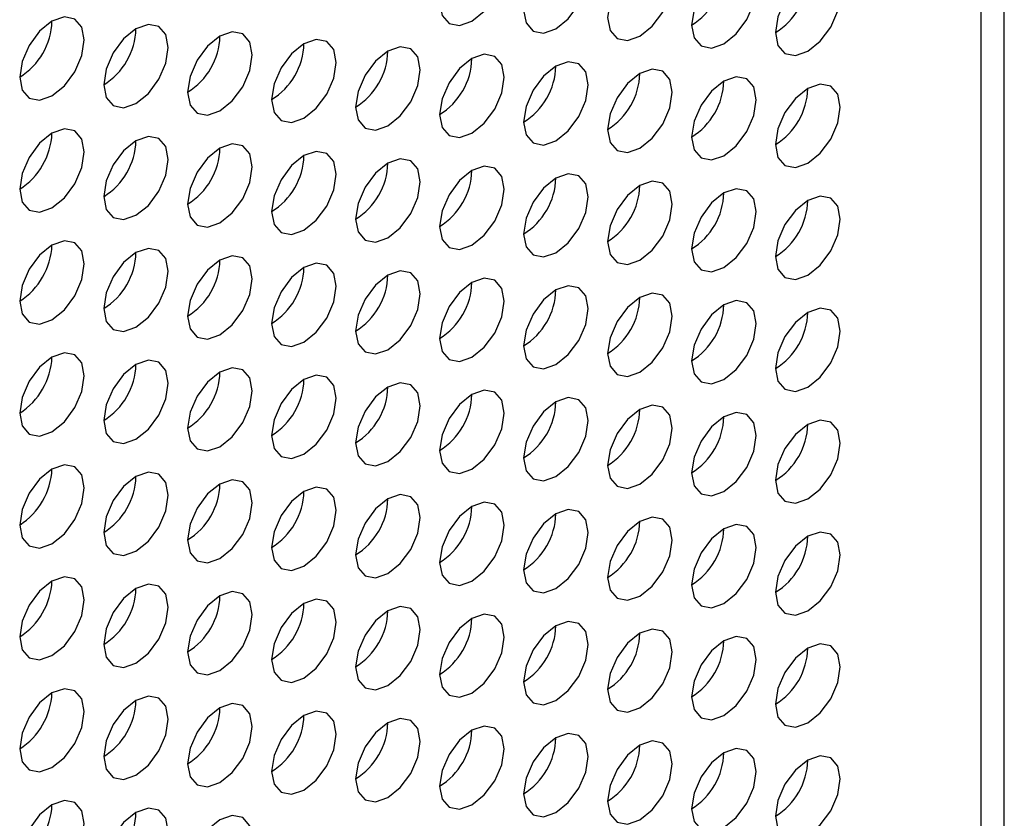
# Model space of a CAD drawing. Header units: millimetres. Extents: x 3619 to 4737, y 1503 to 2366.
# Tile 239 of 256: x 4639.36 to 4646.55, y 2069.16 to 2074.99. Entities that reach past the tile are written whole.
import ezdxf

# ---------------------------------------------------------------- set-up
doc = ezdxf.new("R2010")
doc.units = ezdxf.units.MM

msp = doc.modelspace()

# ---------------------------------------------------------------- linework, layer by layer
at = {"color": 7, "linetype": 'Continuous', "lineweight": 30}
for p, q in [((4646.5451, 2009.4094), (4646.5451, 2133.7755)), ((4646.3755, 2009.1811), (4646.3755, 2133.5312))]:
    msp.add_line(p, q, dxfattribs=at)
at = {"color": 7, "linetype": 'Continuous', "lineweight": 30, "flags": 128}
for points in [[(4642.6601, 2074.9733), (4642.7503, 2075.0461), (4642.8267, 2075.1493), (4642.8778, 2075.2671), (4642.8958, 2075.3816), (4642.8778, 2075.4754), (4642.8267, 2075.5342), (4642.7503, 2075.549), (4642.6601, 2075.5177), (4642.5699, 2075.4449), (4642.4934, 2075.3417), (4642.4423, 2075.2239), (4642.4244, 2075.1094), (4642.4423, 2075.0156), (4642.4934, 2074.9568), (4642.5699, 2074.942), (4642.6601, 2074.9733)], [(4643.2729, 2074.9188), (4643.3631, 2074.9916), (4643.4396, 2075.0948), (4643.4906, 2075.2126), (4643.5086, 2075.3271), (4643.4906, 2075.4209), (4643.4396, 2075.4797), (4643.3631, 2075.4945), (4643.2729, 2075.4632), (4643.1827, 2075.3904), (4643.1062, 2075.2873), (4643.0551, 2075.1695), (4643.0372, 2075.0549), (4643.0551, 2074.9611), (4643.1062, 2074.9023), (4643.1827, 2074.8875), (4643.2729, 2074.9188)], [(4643.8857, 2074.8643), (4643.9759, 2074.9371), (4644.0524, 2075.0403), (4644.1035, 2075.1581), (4644.1214, 2075.2726), (4644.1035, 2075.3664), (4644.0524, 2075.4252), (4643.9759, 2075.44), (4643.8857, 2075.4087), (4643.7955, 2075.3359), (4643.719, 2075.2328), (4643.668, 2075.115), (4643.65, 2075.0004), (4643.668, 2074.9066), (4643.719, 2074.8478), (4643.7955, 2074.833), (4643.8857, 2074.8643)], [(4644.4985, 2074.8098), (4644.5887, 2074.8826), (4644.6652, 2074.9858), (4644.7163, 2075.1036), (4644.7342, 2075.2181), (4644.7163, 2075.3119), (4644.6652, 2075.3707), (4644.5887, 2075.3856), (4644.4985, 2075.3542), (4644.4083, 2075.2814), (4644.3319, 2075.1783), (4644.2808, 2075.0605), (4644.2628, 2074.946), (4644.2808, 2074.8522), (4644.3319, 2074.7933), (4644.4083, 2074.7785), (4644.4985, 2074.8098)], [(4645.1114, 2074.7553), (4645.2016, 2074.8281), (4645.278, 2074.9313), (4645.3291, 2075.0491), (4645.3471, 2075.1636), (4645.3291, 2075.2574), (4645.278, 2075.3162), (4645.2016, 2075.3311), (4645.1114, 2075.2997), (4645.0212, 2075.2269), (4644.9447, 2075.1238), (4644.8936, 2075.006), (4644.8757, 2074.8915), (4644.8936, 2074.7977), (4644.9447, 2074.7389), (4645.0212, 2074.724), (4645.1114, 2074.7553)], [(4639.5959, 2074.4292), (4639.6861, 2074.502), (4639.7626, 2074.6052), (4639.8137, 2074.723), (4639.8316, 2074.8375), (4639.8137, 2074.9313), (4639.7626, 2074.9901), (4639.6861, 2075.005), (4639.5959, 2074.9736), (4639.5057, 2074.9008), (4639.4293, 2074.7977), (4639.3782, 2074.6799), (4639.3602, 2074.5654), (4639.3782, 2074.4716), (4639.4293, 2074.4128), (4639.5057, 2074.3979), (4639.5959, 2074.4292)], [(4640.2088, 2074.3748), (4640.299, 2074.4475), (4640.3754, 2074.5507), (4640.4265, 2074.6685), (4640.4445, 2074.783), (4640.4265, 2074.8768), (4640.3754, 2074.9356), (4640.299, 2074.9505), (4640.2088, 2074.9191), (4640.1186, 2074.8463), (4640.0421, 2074.7432), (4639.991, 2074.6254), (4639.9731, 2074.5109), (4639.991, 2074.4171), (4640.0421, 2074.3583), (4640.1186, 2074.3434), (4640.2088, 2074.3748)], [(4640.8216, 2074.3203), (4640.9118, 2074.3931), (4640.9882, 2074.4962), (4641.0393, 2074.614), (4641.0573, 2074.7285), (4641.0393, 2074.8223), (4640.9882, 2074.8811), (4640.9118, 2074.896), (4640.8216, 2074.8646), (4640.7314, 2074.7918), (4640.6549, 2074.6887), (4640.6038, 2074.5709), (4640.5859, 2074.4564), (4640.6038, 2074.3626), (4640.6549, 2074.3038), (4640.7314, 2074.2889), (4640.8216, 2074.3203)], [(4641.4344, 2074.2658), (4641.5246, 2074.3386), (4641.6011, 2074.4417), (4641.6522, 2074.5595), (4641.6701, 2074.674), (4641.6522, 2074.7678), (4641.6011, 2074.8266), (4641.5246, 2074.8415), (4641.4344, 2074.8101), (4641.3442, 2074.7373), (4641.2677, 2074.6342), (4641.2166, 2074.5164), (4641.1987, 2074.4019), (4641.2166, 2074.3081), (4641.2677, 2074.2493), (4641.3442, 2074.2344), (4641.4344, 2074.2658)], [(4642.0472, 2074.2113), (4642.1374, 2074.2841), (4642.2139, 2074.3872), (4642.265, 2074.505), (4642.2829, 2074.6195), (4642.265, 2074.7133), (4642.2139, 2074.7721), (4642.1374, 2074.787), (4642.0472, 2074.7556), (4641.957, 2074.6828), (4641.8806, 2074.5797), (4641.8295, 2074.4619), (4641.8115, 2074.3474), (4641.8295, 2074.2536), (4641.8806, 2074.1948), (4641.957, 2074.1799), (4642.0472, 2074.2113)], [(4642.6601, 2074.1568), (4642.7503, 2074.2296), (4642.8267, 2074.3327), (4642.8778, 2074.4505), (4642.8958, 2074.565), (4642.8778, 2074.6588), (4642.8267, 2074.7176), (4642.7503, 2074.7325), (4642.6601, 2074.7011), (4642.5699, 2074.6284), (4642.4934, 2074.5252), (4642.4423, 2074.4074), (4642.4244, 2074.2929), (4642.4423, 2074.1991), (4642.4934, 2074.1403), (4642.5699, 2074.1254), (4642.6601, 2074.1568)], [(4643.2729, 2074.1023), (4643.3631, 2074.1751), (4643.4396, 2074.2782), (4643.4906, 2074.396), (4643.5086, 2074.5105), (4643.4906, 2074.6043), (4643.4396, 2074.6631), (4643.3631, 2074.678), (4643.2729, 2074.6466), (4643.1827, 2074.5739), (4643.1062, 2074.4707), (4643.0551, 2074.3529), (4643.0372, 2074.2384), (4643.0551, 2074.1446), (4643.1062, 2074.0858), (4643.1827, 2074.0709), (4643.2729, 2074.1023)], [(4643.8857, 2074.0478), (4643.9759, 2074.1206), (4644.0524, 2074.2237), (4644.1035, 2074.3415), (4644.1214, 2074.456), (4644.1035, 2074.5498), (4644.0524, 2074.6086), (4643.9759, 2074.6235), (4643.8857, 2074.5922), (4643.7955, 2074.5194), (4643.719, 2074.4162), (4643.668, 2074.2984), (4643.65, 2074.1839), (4643.668, 2074.0901), (4643.719, 2074.0313), (4643.7955, 2074.0164), (4643.8857, 2074.0478)], [(4644.4985, 2073.9933), (4644.5887, 2074.0661), (4644.6652, 2074.1692), (4644.7163, 2074.287), (4644.7342, 2074.4015), (4644.7163, 2074.4953), (4644.6652, 2074.5542), (4644.5887, 2074.569), (4644.4985, 2074.5377), (4644.4083, 2074.4649), (4644.3319, 2074.3617), (4644.2808, 2074.2439), (4644.2628, 2074.1294), (4644.2808, 2074.0356), (4644.3319, 2073.9768), (4644.4083, 2073.9619), (4644.4985, 2073.9933)], [(4645.1114, 2073.9388), (4645.2016, 2074.0116), (4645.278, 2074.1147), (4645.3291, 2074.2325), (4645.3471, 2074.3471), (4645.3291, 2074.4409), (4645.278, 2074.4997), (4645.2016, 2074.5145), (4645.1114, 2074.4832), (4645.0212, 2074.4104), (4644.9447, 2074.3072), (4644.8936, 2074.1894), (4644.8757, 2074.0749), (4644.8936, 2073.9811), (4644.9447, 2073.9223), (4645.0212, 2073.9075), (4645.1114, 2073.9388)], [(4639.5959, 2073.6127), (4639.6861, 2073.6855), (4639.7626, 2073.7886), (4639.8137, 2073.9064), (4639.8316, 2074.021), (4639.8137, 2074.1148), (4639.7626, 2074.1736), (4639.6861, 2074.1884), (4639.5959, 2074.1571), (4639.5057, 2074.0843), (4639.4293, 2073.9811), (4639.3782, 2073.8633), (4639.3602, 2073.7488), (4639.3782, 2073.655), (4639.4293, 2073.5962), (4639.5057, 2073.5814), (4639.5959, 2073.6127)], [(4640.2088, 2073.5582), (4640.299, 2073.631), (4640.3754, 2073.7341), (4640.4265, 2073.8519), (4640.4445, 2073.9665), (4640.4265, 2074.0603), (4640.3754, 2074.1191), (4640.299, 2074.1339), (4640.2088, 2074.1026), (4640.1186, 2074.0298), (4640.0421, 2073.9266), (4639.991, 2073.8088), (4639.9731, 2073.6943), (4639.991, 2073.6005), (4640.0421, 2073.5417), (4640.1186, 2073.5269), (4640.2088, 2073.5582)], [(4640.8216, 2073.5037), (4640.9118, 2073.5765), (4640.9882, 2073.6797), (4641.0393, 2073.7975), (4641.0573, 2073.912), (4641.0393, 2074.0058), (4640.9882, 2074.0646), (4640.9118, 2074.0794), (4640.8216, 2074.0481), (4640.7314, 2073.9753), (4640.6549, 2073.8721), (4640.6038, 2073.7543), (4640.5859, 2073.6398), (4640.6038, 2073.546), (4640.6549, 2073.4872), (4640.7314, 2073.4724), (4640.8216, 2073.5037)], [(4641.4344, 2073.4492), (4641.5246, 2073.522), (4641.6011, 2073.6252), (4641.6522, 2073.743), (4641.6701, 2073.8575), (4641.6522, 2073.9513), (4641.6011, 2074.0101), (4641.5246, 2074.0249), (4641.4344, 2073.9936), (4641.3442, 2073.9208), (4641.2677, 2073.8177), (4641.2166, 2073.6999), (4641.1987, 2073.5853), (4641.2166, 2073.4915), (4641.2677, 2073.4327), (4641.3442, 2073.4179), (4641.4344, 2073.4492)], [(4642.0472, 2073.3947), (4642.1374, 2073.4675), (4642.2139, 2073.5707), (4642.265, 2073.6885), (4642.2829, 2073.803), (4642.265, 2073.8968), (4642.2139, 2073.9556), (4642.1374, 2073.9704), (4642.0472, 2073.9391), (4641.957, 2073.8663), (4641.8806, 2073.7632), (4641.8295, 2073.6454), (4641.8115, 2073.5308), (4641.8295, 2073.437), (4641.8806, 2073.3782), (4641.957, 2073.3634), (4642.0472, 2073.3947)], [(4642.6601, 2073.3402), (4642.7503, 2073.413), (4642.8267, 2073.5162), (4642.8778, 2073.634), (4642.8958, 2073.7485), (4642.8778, 2073.8423), (4642.8267, 2073.9011), (4642.7503, 2073.916), (4642.6601, 2073.8846), (4642.5699, 2073.8118), (4642.4934, 2073.7087), (4642.4423, 2073.5909), (4642.4244, 2073.4764), (4642.4423, 2073.3826), (4642.4934, 2073.3237), (4642.5699, 2073.3089), (4642.6601, 2073.3402)], [(4643.2729, 2073.2857), (4643.3631, 2073.3585), (4643.4396, 2073.4617), (4643.4906, 2073.5795), (4643.5086, 2073.694), (4643.4906, 2073.7878), (4643.4396, 2073.8466), (4643.3631, 2073.8615), (4643.2729, 2073.8301), (4643.1827, 2073.7573), (4643.1062, 2073.6542), (4643.0551, 2073.5364), (4643.0372, 2073.4219), (4643.0551, 2073.3281), (4643.1062, 2073.2693), (4643.1827, 2073.2544), (4643.2729, 2073.2857)], [(4643.8857, 2073.2313), (4643.9759, 2073.304), (4644.0524, 2073.4072), (4644.1035, 2073.525), (4644.1214, 2073.6395), (4644.1035, 2073.7333), (4644.0524, 2073.7921), (4643.9759, 2073.807), (4643.8857, 2073.7756), (4643.7955, 2073.7028), (4643.719, 2073.5997), (4643.668, 2073.4819), (4643.65, 2073.3674), (4643.668, 2073.2736), (4643.719, 2073.2148), (4643.7955, 2073.1999), (4643.8857, 2073.2313)], [(4644.4985, 2073.1768), (4644.5887, 2073.2495), (4644.6652, 2073.3527), (4644.7163, 2073.4705), (4644.7342, 2073.585), (4644.7163, 2073.6788), (4644.6652, 2073.7376), (4644.5887, 2073.7525), (4644.4985, 2073.7211), (4644.4083, 2073.6483), (4644.3319, 2073.5452), (4644.2808, 2073.4274), (4644.2628, 2073.3129), (4644.2808, 2073.2191), (4644.3319, 2073.1603), (4644.4083, 2073.1454), (4644.4985, 2073.1768)], [(4645.1114, 2073.1223), (4645.2016, 2073.1951), (4645.278, 2073.2982), (4645.3291, 2073.416), (4645.3471, 2073.5305), (4645.3291, 2073.6243), (4645.278, 2073.6831), (4645.2016, 2073.698), (4645.1114, 2073.6666), (4645.0212, 2073.5938), (4644.9447, 2073.4907), (4644.8936, 2073.3729), (4644.8757, 2073.2584), (4644.8936, 2073.1646), (4644.9447, 2073.1058), (4645.0212, 2073.0909), (4645.1114, 2073.1223)], [(4639.5959, 2072.7962), (4639.6861, 2072.869), (4639.7626, 2072.9721), (4639.8137, 2073.0899), (4639.8316, 2073.2044), (4639.8137, 2073.2982), (4639.7626, 2073.357), (4639.6861, 2073.3719), (4639.5959, 2073.3405), (4639.5057, 2073.2677), (4639.4293, 2073.1646), (4639.3782, 2073.0468), (4639.3602, 2072.9323), (4639.3782, 2072.8385), (4639.4293, 2072.7797), (4639.5057, 2072.7648), (4639.5959, 2072.7962)], [(4640.2088, 2072.7417), (4640.299, 2072.8145), (4640.3754, 2072.9176), (4640.4265, 2073.0354), (4640.4445, 2073.1499), (4640.4265, 2073.2437), (4640.3754, 2073.3025), (4640.299, 2073.3174), (4640.2088, 2073.286), (4640.1186, 2073.2132), (4640.0421, 2073.1101), (4639.991, 2072.9923), (4639.9731, 2072.8778), (4639.991, 2072.784), (4640.0421, 2072.7252), (4640.1186, 2072.7103), (4640.2088, 2072.7417)], [(4640.8216, 2072.6872), (4640.9118, 2072.76), (4640.9882, 2072.8631), (4641.0393, 2072.9809), (4641.0573, 2073.0954), (4641.0393, 2073.1892), (4640.9882, 2073.248), (4640.9118, 2073.2629), (4640.8216, 2073.2315), (4640.7314, 2073.1588), (4640.6549, 2073.0556), (4640.6038, 2072.9378), (4640.5859, 2072.8233), (4640.6038, 2072.7295), (4640.6549, 2072.6707), (4640.7314, 2072.6558), (4640.8216, 2072.6872)], [(4641.4344, 2072.6327), (4641.5246, 2072.7055), (4641.6011, 2072.8086), (4641.6522, 2072.9264), (4641.6701, 2073.0409), (4641.6522, 2073.1347), (4641.6011, 2073.1935), (4641.5246, 2073.2084), (4641.4344, 2073.177), (4641.3442, 2073.1043), (4641.2677, 2073.0011), (4641.2166, 2072.8833), (4641.1987, 2072.7688), (4641.2166, 2072.675), (4641.2677, 2072.6162), (4641.3442, 2072.6013), (4641.4344, 2072.6327)], [(4642.0472, 2072.5782), (4642.1374, 2072.651), (4642.2139, 2072.7541), (4642.265, 2072.8719), (4642.2829, 2072.9864), (4642.265, 2073.0802), (4642.2139, 2073.139), (4642.1374, 2073.1539), (4642.0472, 2073.1226), (4641.957, 2073.0498), (4641.8806, 2072.9466), (4641.8295, 2072.8288), (4641.8115, 2072.7143), (4641.8295, 2072.6205), (4641.8806, 2072.5617), (4641.957, 2072.5468), (4642.0472, 2072.5782)], [(4642.6601, 2072.5237), (4642.7503, 2072.5965), (4642.8267, 2072.6996), (4642.8778, 2072.8174), (4642.8958, 2072.9319), (4642.8778, 2073.0257), (4642.8267, 2073.0846), (4642.7503, 2073.0994), (4642.6601, 2073.0681), (4642.5699, 2072.9953), (4642.4934, 2072.8921), (4642.4423, 2072.7743), (4642.4244, 2072.6598), (4642.4423, 2072.566), (4642.4934, 2072.5072), (4642.5699, 2072.4923), (4642.6601, 2072.5237)], [(4643.2729, 2072.4692), (4643.3631, 2072.542), (4643.4396, 2072.6451), (4643.4906, 2072.7629), (4643.5086, 2072.8775), (4643.4906, 2072.9713), (4643.4396, 2073.0301), (4643.3631, 2073.0449), (4643.2729, 2073.0136), (4643.1827, 2072.9408), (4643.1062, 2072.8376), (4643.0551, 2072.7198), (4643.0372, 2072.6053), (4643.0551, 2072.5115), (4643.1062, 2072.4527), (4643.1827, 2072.4379), (4643.2729, 2072.4692)], [(4643.8857, 2072.4147), (4643.9759, 2072.4875), (4644.0524, 2072.5906), (4644.1035, 2072.7084), (4644.1214, 2072.823), (4644.1035, 2072.9168), (4644.0524, 2072.9756), (4643.9759, 2072.9904), (4643.8857, 2072.9591), (4643.7955, 2072.8863), (4643.719, 2072.7831), (4643.668, 2072.6653), (4643.65, 2072.5508), (4643.668, 2072.457), (4643.719, 2072.3982), (4643.7955, 2072.3834), (4643.8857, 2072.4147)], [(4644.4985, 2072.3602), (4644.5887, 2072.433), (4644.6652, 2072.5362), (4644.7163, 2072.6539), (4644.7342, 2072.7685), (4644.7163, 2072.8623), (4644.6652, 2072.9211), (4644.5887, 2072.9359), (4644.4985, 2072.9046), (4644.4083, 2072.8318), (4644.3319, 2072.7286), (4644.2808, 2072.6108), (4644.2628, 2072.4963), (4644.2808, 2072.4025), (4644.3319, 2072.3437), (4644.4083, 2072.3289), (4644.4985, 2072.3602)], [(4645.1114, 2072.3057), (4645.2016, 2072.3785), (4645.278, 2072.4817), (4645.3291, 2072.5995), (4645.3471, 2072.714), (4645.3291, 2072.8078), (4645.278, 2072.8666), (4645.2016, 2072.8814), (4645.1114, 2072.8501), (4645.0212, 2072.7773), (4644.9447, 2072.6742), (4644.8936, 2072.5564), (4644.8757, 2072.4418), (4644.8936, 2072.348), (4644.9447, 2072.2892), (4645.0212, 2072.2744), (4645.1114, 2072.3057)], [(4639.5959, 2071.9796), (4639.6861, 2072.0524), (4639.7626, 2072.1556), (4639.8137, 2072.2734), (4639.8316, 2072.3879), (4639.8137, 2072.4817), (4639.7626, 2072.5405), (4639.6861, 2072.5553), (4639.5959, 2072.524), (4639.5057, 2072.4512), (4639.4293, 2072.3481), (4639.3782, 2072.2303), (4639.3602, 2072.1157), (4639.3782, 2072.0219), (4639.4293, 2071.9631), (4639.5057, 2071.9483), (4639.5959, 2071.9796)], [(4640.2088, 2071.9251), (4640.299, 2071.9979), (4640.3754, 2072.1011), (4640.4265, 2072.2189), (4640.4445, 2072.3334), (4640.4265, 2072.4272), (4640.3754, 2072.486), (4640.299, 2072.5008), (4640.2088, 2072.4695), (4640.1186, 2072.3967), (4640.0421, 2072.2936), (4639.991, 2072.1758), (4639.9731, 2072.0612), (4639.991, 2071.9674), (4640.0421, 2071.9086), (4640.1186, 2071.8938), (4640.2088, 2071.9251)], [(4640.8216, 2071.8706), (4640.9118, 2071.9434), (4640.9882, 2072.0466), (4641.0393, 2072.1644), (4641.0573, 2072.2789), (4641.0393, 2072.3727), (4640.9882, 2072.4315), (4640.9118, 2072.4464), (4640.8216, 2072.415), (4640.7314, 2072.3422), (4640.6549, 2072.2391), (4640.6038, 2072.1213), (4640.5859, 2072.0068), (4640.6038, 2071.9129), (4640.6549, 2071.8541), (4640.7314, 2071.8393), (4640.8216, 2071.8706)], [(4641.4344, 2071.8161), (4641.5246, 2071.8889), (4641.6011, 2071.9921), (4641.6522, 2072.1099), (4641.6701, 2072.2244), (4641.6522, 2072.3182), (4641.6011, 2072.377), (4641.5246, 2072.3919), (4641.4344, 2072.3605), (4641.3442, 2072.2877), (4641.2677, 2072.1846), (4641.2166, 2072.0668), (4641.1987, 2071.9523), (4641.2166, 2071.8585), (4641.2677, 2071.7997), (4641.3442, 2071.7848), (4641.4344, 2071.8161)], [(4642.0472, 2071.7617), (4642.1374, 2071.8344), (4642.2139, 2071.9376), (4642.265, 2072.0554), (4642.2829, 2072.1699), (4642.265, 2072.2637), (4642.2139, 2072.3225), (4642.1374, 2072.3374), (4642.0472, 2072.306), (4641.957, 2072.2332), (4641.8806, 2072.1301), (4641.8295, 2072.0123), (4641.8115, 2071.8978), (4641.8295, 2071.804), (4641.8806, 2071.7452), (4641.957, 2071.7303), (4642.0472, 2071.7617)], [(4642.6601, 2071.7072), (4642.7503, 2071.7799), (4642.8267, 2071.8831), (4642.8778, 2072.0009), (4642.8958, 2072.1154), (4642.8778, 2072.2092), (4642.8267, 2072.268), (4642.7503, 2072.2829), (4642.6601, 2072.2515), (4642.5699, 2072.1787), (4642.4934, 2072.0756), (4642.4423, 2071.9578), (4642.4244, 2071.8433), (4642.4423, 2071.7495), (4642.4934, 2071.6907), (4642.5699, 2071.6758), (4642.6601, 2071.7072)], [(4643.2729, 2071.6527), (4643.3631, 2071.7255), (4643.4396, 2071.8286), (4643.4906, 2071.9464), (4643.5086, 2072.0609), (4643.4906, 2072.1547), (4643.4396, 2072.2135), (4643.3631, 2072.2284), (4643.2729, 2072.197), (4643.1827, 2072.1242), (4643.1062, 2072.0211), (4643.0551, 2071.9033), (4643.0372, 2071.7888), (4643.0551, 2071.695), (4643.1062, 2071.6362), (4643.1827, 2071.6213), (4643.2729, 2071.6527)], [(4643.8857, 2071.5982), (4643.9759, 2071.671), (4644.0524, 2071.7741), (4644.1035, 2071.8919), (4644.1214, 2072.0064), (4644.1035, 2072.1002), (4644.0524, 2072.159), (4643.9759, 2072.1739), (4643.8857, 2072.1425), (4643.7955, 2072.0697), (4643.719, 2071.9666), (4643.668, 2071.8488), (4643.65, 2071.7343), (4643.668, 2071.6405), (4643.719, 2071.5817), (4643.7955, 2071.5668), (4643.8857, 2071.5982)], [(4644.4985, 2071.5437), (4644.5887, 2071.6165), (4644.6652, 2071.7196), (4644.7163, 2071.8374), (4644.7342, 2071.9519), (4644.7163, 2072.0457), (4644.6652, 2072.1045), (4644.5887, 2072.1194), (4644.4985, 2072.088), (4644.4083, 2072.0152), (4644.3319, 2071.9121), (4644.2808, 2071.7943), (4644.2628, 2071.6798), (4644.2808, 2071.586), (4644.3319, 2071.5272), (4644.4083, 2071.5123), (4644.4985, 2071.5437)], [(4645.1114, 2071.4892), (4645.2016, 2071.562), (4645.278, 2071.6651), (4645.3291, 2071.7829), (4645.3471, 2071.8974), (4645.3291, 2071.9912), (4645.278, 2072.05), (4645.2016, 2072.0649), (4645.1114, 2072.0335), (4645.0212, 2071.9608), (4644.9447, 2071.8576), (4644.8936, 2071.7398), (4644.8757, 2071.6253), (4644.8936, 2071.5315), (4644.9447, 2071.4727), (4645.0212, 2071.4578), (4645.1114, 2071.4892)], [(4639.5959, 2071.1631), (4639.6861, 2071.2359), (4639.7626, 2071.339), (4639.8137, 2071.4568), (4639.8316, 2071.5713), (4639.8137, 2071.6651), (4639.7626, 2071.7239), (4639.6861, 2071.7388), (4639.5959, 2071.7074), (4639.5057, 2071.6347), (4639.4293, 2071.5315), (4639.3782, 2071.4137), (4639.3602, 2071.2992), (4639.3782, 2071.2054), (4639.4293, 2071.1466), (4639.5057, 2071.1317), (4639.5959, 2071.1631)], [(4640.2088, 2071.1086), (4640.299, 2071.1814), (4640.3754, 2071.2845), (4640.4265, 2071.4023), (4640.4445, 2071.5168), (4640.4265, 2071.6106), (4640.3754, 2071.6694), (4640.299, 2071.6843), (4640.2088, 2071.653), (4640.1186, 2071.5802), (4640.0421, 2071.477), (4639.991, 2071.3592), (4639.9731, 2071.2447), (4639.991, 2071.1509), (4640.0421, 2071.0921), (4640.1186, 2071.0772), (4640.2088, 2071.1086)], [(4640.8216, 2071.0541), (4640.9118, 2071.1269), (4640.9882, 2071.23), (4641.0393, 2071.3478), (4641.0573, 2071.4623), (4641.0393, 2071.5561), (4640.9882, 2071.615), (4640.9118, 2071.6298), (4640.8216, 2071.5985), (4640.7314, 2071.5257), (4640.6549, 2071.4225), (4640.6038, 2071.3047), (4640.5859, 2071.1902), (4640.6038, 2071.0964), (4640.6549, 2071.0376), (4640.7314, 2071.0227), (4640.8216, 2071.0541)], [(4641.4344, 2070.9996), (4641.5246, 2071.0724), (4641.6011, 2071.1755), (4641.6522, 2071.2933), (4641.6701, 2071.4079), (4641.6522, 2071.5017), (4641.6011, 2071.5605), (4641.5246, 2071.5753), (4641.4344, 2071.544), (4641.3442, 2071.4712), (4641.2677, 2071.368), (4641.2166, 2071.2502), (4641.1987, 2071.1357), (4641.2166, 2071.0419), (4641.2677, 2070.9831), (4641.3442, 2070.9683), (4641.4344, 2070.9996)], [(4642.0472, 2070.9451), (4642.1374, 2071.0179), (4642.2139, 2071.121), (4642.265, 2071.2388), (4642.2829, 2071.3534), (4642.265, 2071.4472), (4642.2139, 2071.506), (4642.1374, 2071.5208), (4642.0472, 2071.4895), (4641.957, 2071.4167), (4641.8806, 2071.3135), (4641.8295, 2071.1957), (4641.8115, 2071.0812), (4641.8295, 2070.9874), (4641.8806, 2070.9286), (4641.957, 2070.9138), (4642.0472, 2070.9451)], [(4642.6601, 2070.8906), (4642.7503, 2070.9634), (4642.8267, 2071.0666), (4642.8778, 2071.1843), (4642.8958, 2071.2989), (4642.8778, 2071.3927), (4642.8267, 2071.4515), (4642.7503, 2071.4663), (4642.6601, 2071.435), (4642.5699, 2071.3622), (4642.4934, 2071.259), (4642.4423, 2071.1412), (4642.4244, 2071.0267), (4642.4423, 2070.9329), (4642.4934, 2070.8741), (4642.5699, 2070.8593), (4642.6601, 2070.8906)], [(4643.2729, 2070.8361), (4643.3631, 2070.9089), (4643.4396, 2071.0121), (4643.4906, 2071.1299), (4643.5086, 2071.2444), (4643.4906, 2071.3382), (4643.4396, 2071.397), (4643.3631, 2071.4118), (4643.2729, 2071.3805), (4643.1827, 2071.3077), (4643.1062, 2071.2045), (4643.0551, 2071.0868), (4643.0372, 2070.9722), (4643.0551, 2070.8784), (4643.1062, 2070.8196), (4643.1827, 2070.8048), (4643.2729, 2070.8361)], [(4643.8857, 2070.7816), (4643.9759, 2070.8544), (4644.0524, 2070.9576), (4644.1035, 2071.0754), (4644.1214, 2071.1899), (4644.1035, 2071.2837), (4644.0524, 2071.3425), (4643.9759, 2071.3573), (4643.8857, 2071.326), (4643.7955, 2071.2532), (4643.719, 2071.1501), (4643.668, 2071.0323), (4643.65, 2070.9177), (4643.668, 2070.8239), (4643.719, 2070.7651), (4643.7955, 2070.7503), (4643.8857, 2070.7816)], [(4644.4985, 2070.7271), (4644.5887, 2070.7999), (4644.6652, 2070.9031), (4644.7163, 2071.0209), (4644.7342, 2071.1354), (4644.7163, 2071.2292), (4644.6652, 2071.288), (4644.5887, 2071.3028), (4644.4985, 2071.2715), (4644.4083, 2071.1987), (4644.3319, 2071.0956), (4644.2808, 2070.9778), (4644.2628, 2070.8632), (4644.2808, 2070.7694), (4644.3319, 2070.7106), (4644.4083, 2070.6958), (4644.4985, 2070.7271)], [(4645.1114, 2070.6726), (4645.2016, 2070.7454), (4645.278, 2070.8486), (4645.3291, 2070.9664), (4645.3471, 2071.0809), (4645.3291, 2071.1747), (4645.278, 2071.2335), (4645.2016, 2071.2484), (4645.1114, 2071.217), (4645.0212, 2071.1442), (4644.9447, 2071.0411), (4644.8936, 2070.9233), (4644.8757, 2070.8088), (4644.8936, 2070.715), (4644.9447, 2070.6561), (4645.0212, 2070.6413), (4645.1114, 2070.6726)], [(4639.5959, 2070.3465), (4639.6861, 2070.4193), (4639.7626, 2070.5225), (4639.8137, 2070.6403), (4639.8316, 2070.7548), (4639.8137, 2070.8486), (4639.7626, 2070.9074), (4639.6861, 2070.9223), (4639.5959, 2070.8909), (4639.5057, 2070.8181), (4639.4293, 2070.715), (4639.3782, 2070.5972), (4639.3602, 2070.4827), (4639.3782, 2070.3889), (4639.4293, 2070.33), (4639.5057, 2070.3152), (4639.5959, 2070.3465)], [(4640.2088, 2070.2921), (4640.299, 2070.3648), (4640.3754, 2070.468), (4640.4265, 2070.5858), (4640.4445, 2070.7003), (4640.4265, 2070.7941), (4640.3754, 2070.8529), (4640.299, 2070.8678), (4640.2088, 2070.8364), (4640.1186, 2070.7636), (4640.0421, 2070.6605), (4639.991, 2070.5427), (4639.9731, 2070.4282), (4639.991, 2070.3344), (4640.0421, 2070.2756), (4640.1186, 2070.2607), (4640.2088, 2070.2921)], [(4640.8216, 2070.2376), (4640.9118, 2070.3103), (4640.9882, 2070.4135), (4641.0393, 2070.5313), (4641.0573, 2070.6458), (4641.0393, 2070.7396), (4640.9882, 2070.7984), (4640.9118, 2070.8133), (4640.8216, 2070.7819), (4640.7314, 2070.7091), (4640.6549, 2070.606), (4640.6038, 2070.4882), (4640.5859, 2070.3737), (4640.6038, 2070.2799), (4640.6549, 2070.2211), (4640.7314, 2070.2062), (4640.8216, 2070.2376)], [(4641.4344, 2070.1831), (4641.5246, 2070.2559), (4641.6011, 2070.359), (4641.6522, 2070.4768), (4641.6701, 2070.5913), (4641.6522, 2070.6851), (4641.6011, 2070.7439), (4641.5246, 2070.7588), (4641.4344, 2070.7274), (4641.3442, 2070.6546), (4641.2677, 2070.5515), (4641.2166, 2070.4337), (4641.1987, 2070.3192), (4641.2166, 2070.2254), (4641.2677, 2070.1666), (4641.3442, 2070.1517), (4641.4344, 2070.1831)], [(4642.0472, 2070.1286), (4642.1374, 2070.2014), (4642.2139, 2070.3045), (4642.265, 2070.4223), (4642.2829, 2070.5368), (4642.265, 2070.6306), (4642.2139, 2070.6894), (4642.1374, 2070.7043), (4642.0472, 2070.6729), (4641.957, 2070.6001), (4641.8806, 2070.497), (4641.8295, 2070.3792), (4641.8115, 2070.2647), (4641.8295, 2070.1709), (4641.8806, 2070.1121), (4641.957, 2070.0972), (4642.0472, 2070.1286)], [(4642.6601, 2070.0741), (4642.7503, 2070.1469), (4642.8267, 2070.25), (4642.8778, 2070.3678), (4642.8958, 2070.4823), (4642.8778, 2070.5761), (4642.8267, 2070.6349), (4642.7503, 2070.6498), (4642.6601, 2070.6184), (4642.5699, 2070.5456), (4642.4934, 2070.4425), (4642.4423, 2070.3247), (4642.4244, 2070.2102), (4642.4423, 2070.1164), (4642.4934, 2070.0576), (4642.5699, 2070.0427), (4642.6601, 2070.0741)], [(4643.2729, 2070.0196), (4643.3631, 2070.0924), (4643.4396, 2070.1955), (4643.4906, 2070.3133), (4643.5086, 2070.4278), (4643.4906, 2070.5216), (4643.4396, 2070.5804), (4643.3631, 2070.5953), (4643.2729, 2070.5639), (4643.1827, 2070.4912), (4643.1062, 2070.388), (4643.0551, 2070.2702), (4643.0372, 2070.1557), (4643.0551, 2070.0619), (4643.1062, 2070.0031), (4643.1827, 2069.9882), (4643.2729, 2070.0196)], [(4643.8857, 2069.9651), (4643.9759, 2070.0379), (4644.0524, 2070.141), (4644.1035, 2070.2588), (4644.1214, 2070.3733), (4644.1035, 2070.4671), (4644.0524, 2070.5259), (4643.9759, 2070.5408), (4643.8857, 2070.5094), (4643.7955, 2070.4367), (4643.719, 2070.3335), (4643.668, 2070.2157), (4643.65, 2070.1012), (4643.668, 2070.0074), (4643.719, 2069.9486), (4643.7955, 2069.9337), (4643.8857, 2069.9651)], [(4644.4985, 2069.9106), (4644.5887, 2069.9834), (4644.6652, 2070.0865), (4644.7163, 2070.2043), (4644.7342, 2070.3188), (4644.7163, 2070.4126), (4644.6652, 2070.4715), (4644.5887, 2070.4863), (4644.4985, 2070.455), (4644.4083, 2070.3822), (4644.3319, 2070.279), (4644.2808, 2070.1612), (4644.2628, 2070.0467), (4644.2808, 2069.9529), (4644.3319, 2069.8941), (4644.4083, 2069.8792), (4644.4985, 2069.9106)], [(4645.1114, 2069.8561), (4645.2016, 2069.9289), (4645.278, 2070.032), (4645.3291, 2070.1498), (4645.3471, 2070.2644), (4645.3291, 2070.3582), (4645.278, 2070.417), (4645.2016, 2070.4318), (4645.1114, 2070.4005), (4645.0212, 2070.3277), (4644.9447, 2070.2245), (4644.8936, 2070.1067), (4644.8757, 2069.9922), (4644.8936, 2069.8984), (4644.9447, 2069.8396), (4645.0212, 2069.8247), (4645.1114, 2069.8561)], [(4639.5959, 2069.53), (4639.6861, 2069.6028), (4639.7626, 2069.7059), (4639.8137, 2069.8237), (4639.8316, 2069.9383), (4639.8137, 2070.0321), (4639.7626, 2070.0909), (4639.6861, 2070.1057), (4639.5959, 2070.0744), (4639.5057, 2070.0016), (4639.4293, 2069.8984), (4639.3782, 2069.7806), (4639.3602, 2069.6661), (4639.3782, 2069.5723), (4639.4293, 2069.5135), (4639.5057, 2069.4987), (4639.5959, 2069.53)], [(4640.2088, 2069.4755), (4640.299, 2069.5483), (4640.3754, 2069.6514), (4640.4265, 2069.7692), (4640.4445, 2069.8838), (4640.4265, 2069.9776), (4640.3754, 2070.0364), (4640.299, 2070.0512), (4640.2088, 2070.0199), (4640.1186, 2069.9471), (4640.0421, 2069.8439), (4639.991, 2069.7261), (4639.9731, 2069.6116), (4639.991, 2069.5178), (4640.0421, 2069.459), (4640.1186, 2069.4442), (4640.2088, 2069.4755)], [(4640.8216, 2069.421), (4640.9118, 2069.4938), (4640.9882, 2069.597), (4641.0393, 2069.7147), (4641.0573, 2069.8293), (4641.0393, 2069.9231), (4640.9882, 2069.9819), (4640.9118, 2069.9967), (4640.8216, 2069.9654), (4640.7314, 2069.8926), (4640.6549, 2069.7894), (4640.6038, 2069.6716), (4640.5859, 2069.5571), (4640.6038, 2069.4633), (4640.6549, 2069.4045), (4640.7314, 2069.3897), (4640.8216, 2069.421)], [(4641.4344, 2069.3665), (4641.5246, 2069.4393), (4641.6011, 2069.5425), (4641.6522, 2069.6603), (4641.6701, 2069.7748), (4641.6522, 2069.8686), (4641.6011, 2069.9274), (4641.5246, 2069.9422), (4641.4344, 2069.9109), (4641.3442, 2069.8381), (4641.2677, 2069.7349), (4641.2166, 2069.6172), (4641.1987, 2069.5026), (4641.2166, 2069.4088), (4641.2677, 2069.35), (4641.3442, 2069.3352), (4641.4344, 2069.3665)], [(4642.0472, 2069.312), (4642.1374, 2069.3848), (4642.2139, 2069.488), (4642.265, 2069.6058), (4642.2829, 2069.7203), (4642.265, 2069.8141), (4642.2139, 2069.8729), (4642.1374, 2069.8877), (4642.0472, 2069.8564), (4641.957, 2069.7836), (4641.8806, 2069.6805), (4641.8295, 2069.5627), (4641.8115, 2069.4481), (4641.8295, 2069.3543), (4641.8806, 2069.2955), (4641.957, 2069.2807), (4642.0472, 2069.312)], [(4642.6601, 2069.2575), (4642.7503, 2069.3303), (4642.8267, 2069.4335), (4642.8778, 2069.5513), (4642.8958, 2069.6658), (4642.8778, 2069.7596), (4642.8267, 2069.8184), (4642.7503, 2069.8332), (4642.6601, 2069.8019), (4642.5699, 2069.7291), (4642.4934, 2069.626), (4642.4423, 2069.5082), (4642.4244, 2069.3936), (4642.4423, 2069.2998), (4642.4934, 2069.241), (4642.5699, 2069.2262), (4642.6601, 2069.2575)], [(4643.2729, 2069.203), (4643.3631, 2069.2758), (4643.4396, 2069.379), (4643.4906, 2069.4968), (4643.5086, 2069.6113), (4643.4906, 2069.7051), (4643.4396, 2069.7639), (4643.3631, 2069.7788), (4643.2729, 2069.7474), (4643.1827, 2069.6746), (4643.1062, 2069.5715), (4643.0551, 2069.4537), (4643.0372, 2069.3392), (4643.0551, 2069.2454), (4643.1062, 2069.1865), (4643.1827, 2069.1717), (4643.2729, 2069.203)], [(4643.8857, 2069.1485), (4643.9759, 2069.2213), (4644.0524, 2069.3245), (4644.1035, 2069.4423), (4644.1214, 2069.5568), (4644.1035, 2069.6506), (4644.0524, 2069.7094), (4643.9759, 2069.7243), (4643.8857, 2069.6929), (4643.7955, 2069.6201), (4643.719, 2069.517), (4643.668, 2069.3992), (4643.65, 2069.2847), (4643.668, 2069.1909), (4643.719, 2069.1321), (4643.7955, 2069.1172), (4643.8857, 2069.1485)], [(4644.4985, 2069.0941), (4644.5887, 2069.1668), (4644.6652, 2069.27), (4644.7163, 2069.3878), (4644.7342, 2069.5023), (4644.7163, 2069.5961), (4644.6652, 2069.6549), (4644.5887, 2069.6698), (4644.4985, 2069.6384), (4644.4083, 2069.5656), (4644.3319, 2069.4625), (4644.2808, 2069.3447), (4644.2628, 2069.2302), (4644.2808, 2069.1364), (4644.3319, 2069.0776), (4644.4083, 2069.0627), (4644.4985, 2069.0941)], [(4645.1114, 2069.0396), (4645.2016, 2069.1124), (4645.278, 2069.2155), (4645.3291, 2069.3333), (4645.3471, 2069.4478), (4645.3291, 2069.5416), (4645.278, 2069.6004), (4645.2016, 2069.6153), (4645.1114, 2069.5839), (4645.0212, 2069.5111), (4644.9447, 2069.408), (4644.8936, 2069.2902), (4644.8757, 2069.1757), (4644.8936, 2069.0819), (4644.9447, 2069.0231), (4645.0212, 2069.0082), (4645.1114, 2069.0396)], [(4639.5959, 2068.7135), (4639.6861, 2068.7863), (4639.7626, 2068.8894), (4639.8137, 2069.0072), (4639.8316, 2069.1217), (4639.8137, 2069.2155), (4639.7626, 2069.2743), (4639.6861, 2069.2892), (4639.5959, 2069.2578), (4639.5057, 2069.185), (4639.4293, 2069.0819), (4639.3782, 2068.9641), (4639.3602, 2068.8496), (4639.3782, 2068.7558), (4639.4293, 2068.697), (4639.5057, 2068.6821), (4639.5959, 2068.7135)], [(4640.2088, 2068.659), (4640.299, 2068.7318), (4640.3754, 2068.8349), (4640.4265, 2068.9527), (4640.4445, 2069.0672), (4640.4265, 2069.161), (4640.3754, 2069.2198), (4640.299, 2069.2347), (4640.2088, 2069.2033), (4640.1186, 2069.1305), (4640.0421, 2069.0274), (4639.991, 2068.9096), (4639.9731, 2068.7951), (4639.991, 2068.7013), (4640.0421, 2068.6425), (4640.1186, 2068.6276), (4640.2088, 2068.659)], [(4640.8216, 2068.6045), (4640.9118, 2068.6773), (4640.9882, 2068.7804), (4641.0393, 2068.8982), (4641.0573, 2069.0127), (4641.0393, 2069.1065), (4640.9882, 2069.1653), (4640.9118, 2069.1802), (4640.8216, 2069.1488), (4640.7314, 2069.076), (4640.6549, 2068.9729), (4640.6038, 2068.8551), (4640.5859, 2068.7406), (4640.6038, 2068.6468), (4640.6549, 2068.588), (4640.7314, 2068.5731), (4640.8216, 2068.6045)]]:
    msp.add_lwpolyline(points, dxfattribs=at)
at = {"color": 7, "linetype": 'Continuous', "lineweight": 30}
for centre, radius, start, end in [((4644.0031, 2075.3681), 0.4957, 301.60719, 358.39811), ((4644.6159, 2075.3136), 0.4957, 301.60723, 358.39813), ((4639.1004, 2074.9875), 0.4957, 301.60719, 358.39811), ((4639.7133, 2074.933), 0.4957, 301.60719, 358.39811), ((4640.3261, 2074.8785), 0.4957, 301.60722, 358.39808), ((4640.9389, 2074.824), 0.4957, 301.60719, 358.39811), ((4641.5517, 2074.7695), 0.4957, 301.60711, 358.39819), ((4642.1646, 2074.715), 0.4957, 301.60722, 358.39808), ((4642.7774, 2074.6605), 0.4957, 301.60719, 358.39811), ((4643.3902, 2074.606), 0.4957, 301.60723, 358.39813), ((4644.0031, 2074.5515), 0.4957, 301.60721, 358.39809), ((4644.6159, 2074.497), 0.4957, 301.60715, 358.39815), ((4639.0842, 2074.1803), 0.5123, 302.60563, 357.39431), ((4639.7133, 2074.1164), 0.4957, 301.60719, 358.39811), ((4640.3261, 2074.0619), 0.4957, 301.60711, 358.39819), ((4640.9389, 2074.0074), 0.4957, 301.60722, 358.39808), ((4641.5517, 2073.953), 0.4957, 301.60719, 358.39811), ((4642.1646, 2073.8985), 0.4957, 301.60723, 358.39813), ((4642.7774, 2073.844), 0.4957, 301.60721, 358.39809), ((4643.3902, 2073.7895), 0.4957, 301.60715, 358.39815), ((4644.0031, 2073.735), 0.4957, 301.60719, 358.39811), ((4644.6159, 2073.6805), 0.4957, 301.60721, 358.39809), ((4639.0842, 2073.3638), 0.5123, 302.60549, 357.39445), ((4639.7133, 2073.2999), 0.4957, 301.60722, 358.39808), ((4640.3261, 2073.2454), 0.4957, 301.60719, 358.39811), ((4640.9389, 2073.1909), 0.4957, 301.60723, 358.39813), ((4641.5517, 2073.1364), 0.4957, 301.60721, 358.39809), ((4642.1646, 2073.0819), 0.4957, 301.60715, 358.39815), ((4642.7774, 2073.0274), 0.4957, 301.60719, 358.39811), ((4643.3902, 2072.9729), 0.4957, 301.60721, 358.39809), ((4644.0031, 2072.9184), 0.4957, 301.60721, 358.39812), ((4644.6159, 2072.8639), 0.4957, 301.6072, 358.39811), ((4639.0842, 2072.5472), 0.5123, 302.6056, 357.39433), ((4639.7133, 2072.4834), 0.4957, 301.60723, 358.39813), ((4640.3261, 2072.4289), 0.4957, 301.60721, 358.39809), ((4640.9389, 2072.3744), 0.4957, 301.60715, 358.39815), ((4641.5517, 2072.3199), 0.4957, 301.60719, 358.39811), ((4642.1646, 2072.2654), 0.4957, 301.60721, 358.39809), ((4642.7774, 2072.2109), 0.4957, 301.60721, 358.39812), ((4643.3902, 2072.1564), 0.4957, 301.6072, 358.39811), ((4644.0031, 2072.1019), 0.4957, 301.60718, 358.39812), ((4644.6159, 2072.0474), 0.4957, 301.6072, 358.39811), ((4639.0842, 2071.7307), 0.5123, 302.60562, 357.39432), ((4639.7133, 2071.6668), 0.4957, 301.60715, 358.39815), ((4640.3261, 2071.6123), 0.4957, 301.60719, 358.39811), ((4640.9389, 2071.5578), 0.4957, 301.60721, 358.39809), ((4641.5517, 2071.5033), 0.4957, 301.60721, 358.39812), ((4642.1646, 2071.4488), 0.4957, 301.6072, 358.39811), ((4642.7774, 2071.3943), 0.4957, 301.60718, 358.39812), ((4643.3902, 2071.3398), 0.4957, 301.6072, 358.39811), ((4644.0031, 2071.2854), 0.4957, 301.6072, 358.39812), ((4644.6159, 2071.2309), 0.4957, 301.60719, 358.39812), ((4639.0842, 2070.9142), 0.5123, 302.60558, 357.39435), ((4639.7133, 2070.8503), 0.4957, 301.60721, 358.39809), ((4640.3261, 2070.7958), 0.4957, 301.60721, 358.39812), ((4640.9389, 2070.7413), 0.4957, 301.6072, 358.39811), ((4641.5517, 2070.6868), 0.4957, 301.60718, 358.39812), ((4642.1646, 2070.6323), 0.4957, 301.6072, 358.39811), ((4642.7774, 2070.5778), 0.4957, 301.6072, 358.39812), ((4643.3902, 2070.5233), 0.4957, 301.60719, 358.39812), ((4644.0031, 2070.4688), 0.4957, 301.60719, 358.39812), ((4644.6159, 2070.4143), 0.4957, 301.60719, 358.39812), ((4639.0842, 2070.0976), 0.5123, 302.60562, 357.39432), ((4639.7133, 2070.0337), 0.4957, 301.6072, 358.39811), ((4640.3261, 2069.9792), 0.4957, 301.60718, 358.39812), ((4640.9389, 2069.9247), 0.4957, 301.6072, 358.39811), ((4641.5517, 2069.8702), 0.4957, 301.6072, 358.39812), ((4642.1646, 2069.8158), 0.4957, 301.60719, 358.39812), ((4642.7774, 2069.7613), 0.4957, 301.60719, 358.39812), ((4643.3902, 2069.7068), 0.4957, 301.60719, 358.39812), ((4644.0031, 2069.6523), 0.4957, 301.60719, 358.39812), ((4644.6159, 2069.5978), 0.4957, 301.60721, 358.3981), ((4639.0842, 2069.2811), 0.5123, 302.60558, 357.39434), ((4639.7133, 2069.2172), 0.4957, 301.6072, 358.39811)]:
    msp.add_arc(centre, radius, start, end, dxfattribs=at)

doc.saveas('drawing.dxf')
